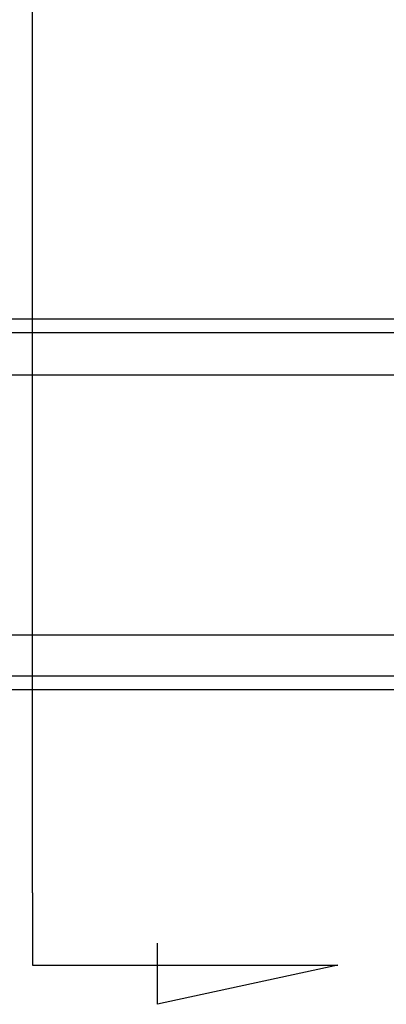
# Model space of a CAD drawing. Header units: millimetres. Extents: x 1805 to 4914, y -1594 to 860.
# Tile 168 of 256: x 2213 to 2226, y -921 to -885. Entities that reach past the tile are written whole.
import ezdxf
from ezdxf.lldxf.tags import DXFTag

# ---------------------------------------------------------------- set-up
doc = ezdxf.new("R2010")
doc.units = ezdxf.units.MM
doc.layers.get('0').update_dxf_attribs({"linetype": 'CONTINUOUS'})
tags = doc.linetypes.add('DASHED', pattern=[25.72, 12.86, -12.86]).pattern_tags.tags
tags[6:7] = [DXFTag(74, 4), DXFTag(75, 0), DXFTag(340, '0'), DXFTag(46, 0.0), DXFTag(50, 0.0), DXFTag(44, 0.0), DXFTag(45, 0.0)]
tags[4:5] = [DXFTag(74, 4), DXFTag(75, 0), DXFTag(340, '0'), DXFTag(46, 0.0), DXFTag(50, 0.0), DXFTag(44, 0.0), DXFTag(45, 0.0)]

msp = doc.modelspace()

# ---------------------------------------------------------------- linework, layer by layer
for p, q in [((2213.381, -916.568), (2213.381, -826.081)), ((2213.381, -916.568), (2213.381, -919.205)), ((2217.942, -920.638), (2217.942, -918.409)), ((2213.381, -919.205), (2224.529, -919.205)), ((2224.529, -919.205), (2217.942, -920.638))]:
    msp.add_line(p, q)
at = {"linetype": 'Continuous'}
for p, q in [((2760.777, -895.6), (2120.777, -895.6)), ((2760.777, -907.149), (2120.777, -907.149)), ((2760.777, -909.149), (2120.777, -909.149))]:
    msp.add_line(p, q, dxfattribs=at)
at = {"linetype": 'DASHED'}
for p, q in [((2760.777, -897.649), (2120.777, -897.649)), ((2760.777, -908.649), (2120.777, -908.649))]:
    msp.add_line(p, q, dxfattribs=at)
at = {"linetype": 'Continuous'}
msp.add_open_spline([(2760.777, -896.1), (2120.777, -896.1)], degree=1, dxfattribs=at)

doc.saveas('drawing.dxf')
